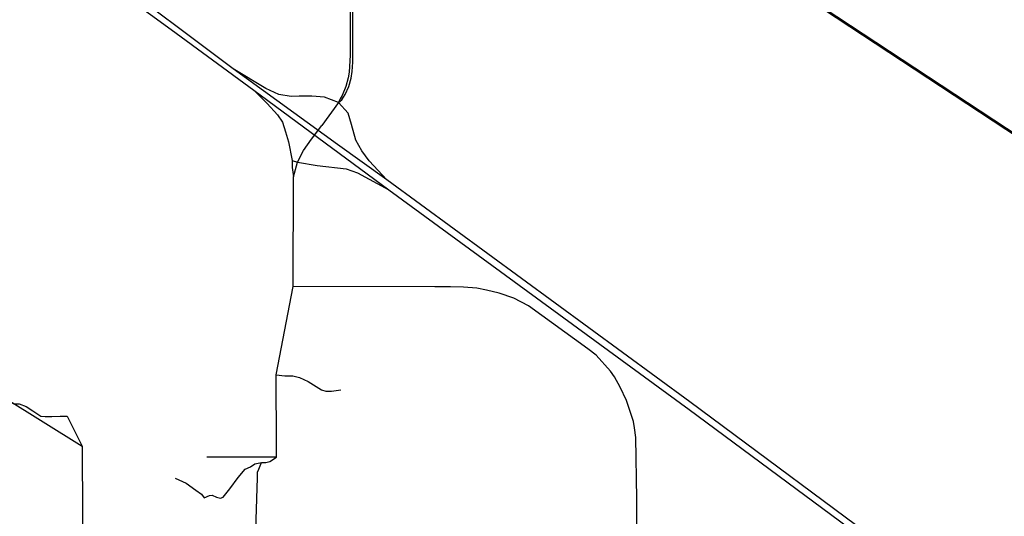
# Model space of a CAD drawing. Header units: millimetres. Extents: x 35 to 72953, y -43 to 70184.
# Tile 160 of 204: x 47997 to 52381, y 13538 to 15748. Entities that reach past the tile are written whole.
import ezdxf

# ---------------------------------------------------------------- set-up
doc = ezdxf.new("R2010")
doc.units = ezdxf.units.MM
for name, color, linetype in [('railways', 4, 'Continuous'), ('roads_1', 1, 'Continuous'), ('roads_2', 2, 'Continuous'), ('roads_3', 3, 'Continuous')]:
    doc.layers.add(name, color=color, linetype=linetype)

msp = doc.modelspace()

# ---------------------------------------------------------------- linework, layer by layer
at = {"layer": 'railways'}
for points in [[(48777.16, 17641.98), (48904.77, 17554.68), (49610.75, 17093.21), (49622.23, 17085.61), (50081.36, 16781.82), (50163.84, 16725.26), (50473.69, 16521.51), (52388.47, 15260.45), (52467.39, 15208.87), (52990.96, 14860.7), (53262.25, 14682.87), (53424.34, 14577.28)], [(48779.99, 17647.22), (48907.59, 17559.91), (49612.66, 17096.83), (49624.19, 17089.25), (50084.17, 16787.04), (50166.66, 16730.49), (50476.51, 16526.75), (52391.29, 15265.69), (52470.21, 15214.1), (52993.77, 14865.92), (53265.07, 14688.11), (53426.81, 14581.64)]]:
    msp.add_lwpolyline(points, dxfattribs=at)
at = {"layer": 'roads_1'}
for points in [[(49631.46, 15035.31), (49412.47, 15192.11), (48947.95, 15530.11), (48373.54, 15960.89), (47377.76, 16689.48), (46565.34, 17287.05), (46288.89, 17489.72), (45889.21, 17784.09), (45487.94, 18078.46), (44922.15, 18494.3), (44777.06, 18599.67), (44435.02, 18854.66)], [(47817.31, 16333.15), (48027.34, 16173.9), (48672.05, 15704.28), (49040.25, 15434.88), (49641.26, 14990.99), (50978.1, 14013.24), (52007.89, 13249.81), (52531.47, 12863.56), (52715.46, 12728.83), (52752.42, 12701.46), (52882.15, 12606), (53082.77, 12459.64), (53340.28, 12269.21), (53925.7, 11839.27), (54158.92, 11667.13), (54341.58, 11534.32)], [(49416.82, 15379.06), (49354.58, 15403.2), (49297.63, 15407.78), (49273.1, 15407.73), (49241.48, 15407.68), (49205.43, 15406.84), (49150.44, 15415.74), (49093.69, 15442.23), (48947.95, 15530.11)], [(49040.25, 15434.88), (49099.49, 15374.54), (49145.74, 15324.64), (49167.67, 15291.62), (49180.71, 15249.74), (49193.75, 15203.8), (49210.1, 15121.62), (49234.41, 15113.59), (49322.22, 15098.99), (49451.03, 15084.71), (49502.09, 15067.07), (49641.26, 14990.99)], [(49631.46, 15035.31), (49553.54, 15120.62), (49521.06, 15164.09), (49494.24, 15212.41), (49474.67, 15281.7), (49460, 15332.45), (49416.82, 15379.06)], [(49210.1, 15121.62), (49210.15, 15090.17), (49215.9, 15048.27)], [(54365.63, 11552.88), (54180.74, 11687.71), (53948.18, 11856.99), (53830.7, 11944.31), (53358.79, 12290.66), (53102.62, 12478.85), (52899.17, 12627.8), (52774.83, 12720.32), (52684.96, 12785.71), (52355.95, 13027.48), (51920.38, 13349.99), (50981.27, 14047.11), (49631.46, 15035.31)]]:
    msp.add_lwpolyline(points, dxfattribs=at)
at = {"layer": 'roads_2'}
for points in [[(49468.36, 15866.69), (49468.48, 15589.88), (49466.27, 15540.43), (49464.78, 15514.66), (49460.22, 15488.69), (49449.55, 15450.29), (49433.13, 15410.18), (49423.87, 15395.96), (49416.82, 15379.06)], [(49416.82, 15379.06), (49432.36, 15392.07), (49445.86, 15415.02), (49462.25, 15451.07), (49473.06, 15487.99), (49478.32, 15517.1), (49480.4, 15559.54), (49480.12, 15646.07), (49480.21, 15660.56), (49480.47, 15733.1), (49480.54, 15830.58)], [(49416.82, 15379.06), (49342.01, 15276.94)], [(49297.21, 15217.02), (49342.01, 15276.94)], [(49140.63, 13801.58), (49140.62, 13808.34), (49140.54, 13851.46), (49139.98, 14167.81), (49215.15, 14560.56), (49215.9, 15048.27), (49234.41, 15113.59), (49261.05, 15165.24), (49297.21, 15217.02)]]:
    msp.add_lwpolyline(points, dxfattribs=at)
at = {"layer": 'roads_3'}
for points in [[(44401.77, 15895.74), (45280.22, 15717.95), (45881.76, 15341.58), (47071.19, 14600.14), (48275.38, 13849.95)], [(50627.29, 14184.03), (50564.78, 14255.65), (50527.45, 14283.79), (50262.2, 14474.35), (50197.33, 14508.09), (50132.49, 14531.35), (50075.76, 14544.94), (50032.81, 14552.93), (49972.85, 14557.65), (49916.15, 14559.16), (49846.36, 14559.71), (49215.15, 14560.56)], [(47921.05, 14500.57), (47921.58, 14183.45), (47915.9, 14136.88), (47915.96, 14099.64), (47933.29, 14062.54), (47946.24, 14051.59), (47970.8, 14038.1), (47995.25, 14038.14), (48025.56, 14026.33), (48055.8, 14007.76), (48091.89, 13984.1), (48110.58, 13982.47), (48140.79, 13982.52), (48178.25, 13983.47), (48208.46, 13983.52), (48275.38, 13849.95), (48285.59, 11654.42), (48279.12, 10689.13), (48270.67, 9943.11), (48266.61, 9467.25), (46868.84, 9457.04), (45454.32, 9464.49), (44316.44, 9459.71)], [(49139.98, 14167.81), (49177.46, 14162.78), (49213.42, 14162.84), (49243.72, 14156.14), (49281.13, 14137.58), (49341.7, 14101.33), (49360.4, 14095.38), (49384.94, 14094.65), (49426.64, 14100.6)], [(50744.14, 11574.3), (50740.91, 12399.2), (50745.04, 13615.88), (50741.27, 13889.18), (50734.71, 13931.9), (50730.6, 13960.1), (50718.39, 13995.55), (50698.83, 14052.76), (50670.37, 14112.36), (50645.97, 14158.26), (50627.29, 14184.03)], [(48690.01, 13707.79), (48739.03, 13685.82), (48782.22, 13654.64), (48806.79, 13636.94), (48818.34, 13619.23), (48842.77, 13630.25), (48854.28, 13631.93), (48873.08, 13623.54), (48891.77, 13618.47), (48903.28, 13623.59), (48933.52, 13660), (48970.8, 13709.95), (49001.04, 13747.24), (49025.46, 13758.26), (49044.22, 13770.93), (49074.42, 13776.97), (49093.1, 13777.78), (49110.37, 13782.13), (49140.63, 13801.58)], [(49140.63, 13801.58), (48830.95, 13801.04)], [(49996.62, 12734.27), (49324.69, 13166), (49044.99, 13337.97), (49055.85, 13708.43), (49055.8, 13733.82), (49061.54, 13747.35), (49074.42, 13776.97)]]:
    msp.add_lwpolyline(points, dxfattribs=at)

doc.saveas('drawing.dxf')
